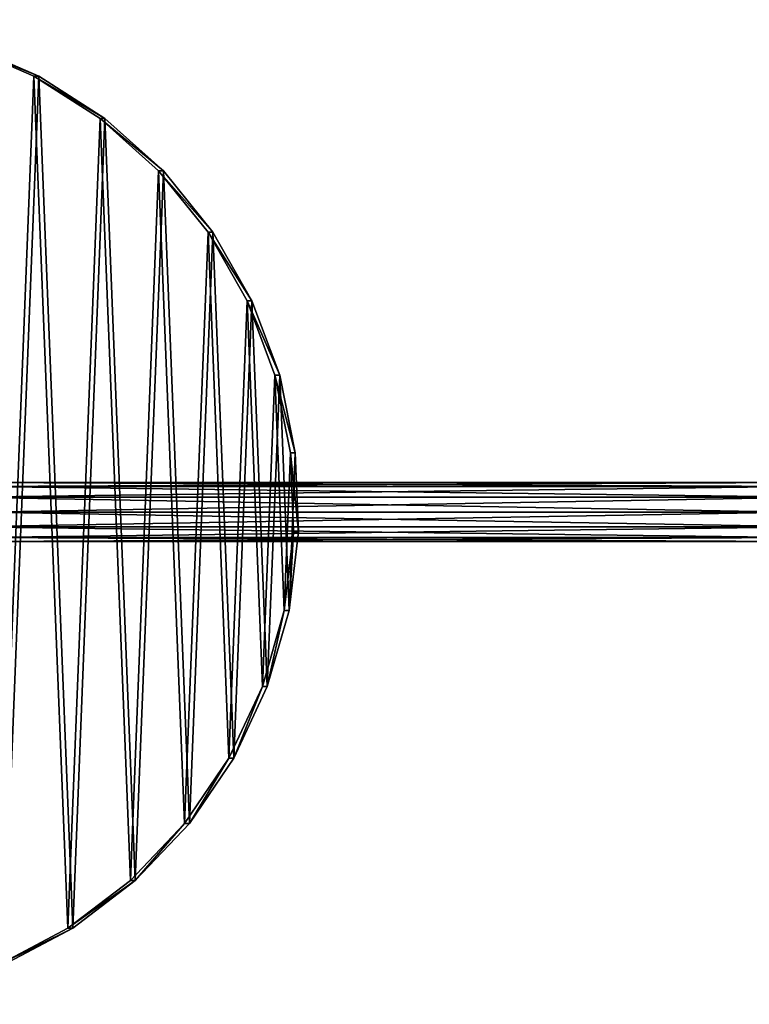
# Model space of a CAD drawing. Extents: x 4 to 698, y -308 to 195.
# Tile 26 of 256: x 145 to 293, y -118 to 82. Entities that reach past the tile are written whole.
import ezdxf

# ---------------------------------------------------------------- set-up
doc = ezdxf.new("R2010")
doc.units = 0
doc.header["$LTSCALE"] = 25.4
doc.layers.get('0').update_dxf_attribs({"color": 13, "linetype": 'CONTINUOUS'})

# ---------------------------------------------------------------- blocks, each defined once
blk = doc.blocks.new('DISK-III-7644_STL')
at = {"color": 39}
for p, q in [((133.36, 77.35, 159.75), (147.97, 71.05, 157.33)), ((133.36, 77.35, 159.75), (147.97, 71.05, 157.33)), ((148.95, 71.05, 163.25), (134.34, 77.35, 165.67)), ((148.95, 71.05, 163.25), (134.34, 77.35, 165.67)), ((147.97, 71.05, 157.33), (161.39, 62.44, 155.11)), ((148.95, 71.05, 163.25), (147.97, 71.05, 157.33)), ((147.97, 71.05, 157.33), (161.39, 62.44, 155.11)), ((148.95, 71.05, 163.25), (147.97, 71.05, 157.33)), ((162.37, 62.44, 161.03), (148.95, 71.05, 163.25)), ((162.37, 62.44, 161.03), (148.95, 71.05, 163.25)), ((161.39, 62.44, 155.11), (173.27, 51.77, 153.15)), ((162.37, 62.44, 161.03), (161.39, 62.44, 155.11)), ((161.39, 62.44, 155.11), (173.27, 51.77, 153.15)), ((162.37, 62.44, 161.03), (161.39, 62.44, 155.11)), ((174.25, 51.77, 159.07), (162.37, 62.44, 161.03)), ((174.25, 51.77, 159.07), (162.37, 62.44, 161.03)), ((173.27, 51.77, 153.15), (183.31, 39.31, 151.48)), ((174.25, 51.77, 159.07), (173.27, 51.77, 153.15)), ((173.27, 51.77, 153.15), (183.31, 39.31, 151.48)), ((174.25, 51.77, 159.07), (173.27, 51.77, 153.15)), ((184.29, 39.31, 157.4), (174.25, 51.77, 159.07)), ((184.29, 39.31, 157.4), (174.25, 51.77, 159.07)), ((183.31, 39.31, 151.48), (191.25, 25.37, 150.17)), ((184.29, 39.31, 157.4), (183.31, 39.31, 151.48)), ((183.31, 39.31, 151.48), (191.25, 25.37, 150.17)), ((184.29, 39.31, 157.4), (183.31, 39.31, 151.48)), ((192.23, 25.37, 156.09), (184.29, 39.31, 157.4)), ((192.23, 25.37, 156.09), (184.29, 39.31, 157.4)), ((191.25, 25.37, 150.17), (196.88, 10.32, 149.24)), ((192.23, 25.37, 156.09), (191.25, 25.37, 150.17)), ((191.25, 25.37, 150.17), (196.88, 10.32, 149.24)), ((192.23, 25.37, 156.09), (191.25, 25.37, 150.17)), ((197.86, 10.32, 155.16), (192.23, 25.37, 156.09)), ((197.86, 10.32, 155.16), (192.23, 25.37, 156.09)), ((196.88, 10.32, 149.24), (200.06, -5.45, 148.71)), ((197.86, 10.32, 155.16), (196.88, 10.32, 149.24)), ((196.88, 10.32, 149.24), (200.06, -5.45, 148.71)), ((197.86, 10.32, 155.16), (196.88, 10.32, 149.24)), ((201.04, -5.45, 154.63), (197.86, 10.32, 155.16)), ((201.04, -5.45, 154.63), (197.86, 10.32, 155.16)), ((200.06, -5.45, 148.71), (200.7, -21.53, 148.61)), ((201.04, -5.45, 154.63), (200.06, -5.45, 148.71)), ((200.06, -5.45, 148.71), (200.7, -21.53, 148.61)), ((201.04, -5.45, 154.63), (200.06, -5.45, 148.71)), ((201.68, -21.53, 154.53), (201.04, -5.45, 154.63)), ((201.68, -21.53, 154.53), (201.04, -5.45, 154.63)), ((200.7, -21.53, 148.61), (198.78, -37.5, 148.92)), ((200.7, -21.53, 148.61), (198.78, -37.5, 148.92)), ((199.76, -37.5, 154.84), (201.68, -21.53, 154.53)), ((199.76, -37.5, 154.84), (201.68, -21.53, 154.53)), ((201.68, -21.53, 154.53), (200.7, -21.53, 148.61)), ((201.68, -21.53, 154.53), (200.7, -21.53, 148.61)), ((198.78, -37.5, 148.92), (194.37, -52.96, 149.66)), ((198.78, -37.5, 148.92), (194.37, -52.96, 149.66)), ((195.35, -52.96, 155.57), (199.76, -37.5, 154.84)), ((195.35, -52.96, 155.57), (199.76, -37.5, 154.84)), ((199.76, -37.5, 154.84), (198.78, -37.5, 148.92)), ((199.76, -37.5, 154.84), (198.78, -37.5, 148.92)), ((194.37, -52.96, 149.66), (187.56, -67.5, 150.78)), ((194.37, -52.96, 149.66), (187.56, -67.5, 150.78)), ((188.54, -67.5, 156.7), (195.35, -52.96, 155.57)), ((188.54, -67.5, 156.7), (195.35, -52.96, 155.57)), ((195.35, -52.96, 155.57), (194.37, -52.96, 149.66)), ((195.35, -52.96, 155.57), (194.37, -52.96, 149.66)), ((187.56, -67.5, 150.78), (178.54, -80.74, 152.27)), ((187.56, -67.5, 150.78), (178.54, -80.74, 152.27)), ((179.52, -80.74, 158.19), (188.54, -67.5, 156.7)), ((179.52, -80.74, 158.19), (188.54, -67.5, 156.7)), ((188.54, -67.5, 156.7), (187.56, -67.5, 150.78)), ((188.54, -67.5, 156.7), (187.56, -67.5, 150.78)), ((178.54, -80.74, 152.27), (167.54, -92.35, 154.09)), ((178.54, -80.74, 152.27), (167.54, -92.35, 154.09)), ((168.52, -92.35, 160.01), (179.52, -80.74, 158.19)), ((168.52, -92.35, 160.01), (179.52, -80.74, 158.19)), ((179.52, -80.74, 158.19), (178.54, -80.74, 152.27)), ((179.52, -80.74, 158.19), (178.54, -80.74, 152.27)), ((167.54, -92.35, 154.09), (154.85, -102.02, 156.2)), ((167.54, -92.35, 154.09), (154.85, -102.02, 156.2)), ((155.83, -102.02, 162.12), (168.52, -92.35, 160.01)), ((155.83, -102.02, 162.12), (168.52, -92.35, 160.01)), ((168.52, -92.35, 160.01), (167.54, -92.35, 154.09)), ((168.52, -92.35, 160.01), (167.54, -92.35, 154.09)), ((154.85, -102.02, 156.2), (140.79, -109.5, 158.52)), ((154.85, -102.02, 156.2), (140.79, -109.5, 158.52)), ((141.77, -109.5, 164.44), (155.83, -102.02, 162.12)), ((141.77, -109.5, 164.44), (155.83, -102.02, 162.12)), ((155.83, -102.02, 162.12), (154.85, -102.02, 156.2)), ((155.83, -102.02, 162.12), (154.85, -102.02, 156.2))]:
    blk.add_line(p, q, dxfattribs=at)
at = {"color": 250}
for p, q in [((304.63, -11.5, 270.14), (135.76, -11.5, 198.46)), ((304.63, -11.5, 270.14), (135.76, -11.5, 198.46)), ((303.45, -12.3, 272.91), (134.58, -12.3, 201.23)), ((303.45, -12.3, 272.91), (134.58, -12.3, 201.23)), ((305.8, -12.3, 267.38), (136.93, -12.3, 195.7)), ((305.8, -12.3, 267.38), (136.93, -12.3, 195.7)), ((302.6, -14.5, 274.93), (133.73, -14.5, 203.25)), ((302.6, -14.5, 274.93), (133.73, -14.5, 203.25)), ((306.66, -14.5, 265.36), (137.79, -14.5, 193.68)), ((306.66, -14.5, 265.36), (137.79, -14.5, 193.68)), ((302.28, -17.5, 275.67), (133.41, -17.5, 203.99)), ((302.28, -17.5, 275.67), (133.41, -17.5, 203.99)), ((306.97, -17.5, 264.62), (138.1, -17.5, 192.94)), ((306.97, -17.5, 264.62), (138.1, -17.5, 192.94)), ((302.6, -20.5, 274.93), (133.73, -20.5, 203.25)), ((302.6, -20.5, 274.93), (133.73, -20.5, 203.25)), ((306.66, -20.5, 265.36), (137.79, -20.5, 193.68)), ((306.66, -20.5, 265.36), (137.79, -20.5, 193.68)), ((303.45, -22.7, 272.91), (134.58, -22.7, 201.23)), ((303.45, -22.7, 272.91), (134.58, -22.7, 201.23)), ((304.63, -23.5, 270.14), (135.76, -23.5, 198.46)), ((304.63, -23.5, 270.14), (135.76, -23.5, 198.46)), ((305.8, -22.7, 267.38), (136.93, -22.7, 195.7)), ((305.8, -22.7, 267.38), (136.93, -22.7, 195.7))]:
    blk.add_line(p, q, dxfattribs=at)
at = {"color": 39}
mesh = blk.add_polyface(dxfattribs=at)
corners = [(4.18, -5.45, 181.13), (5.46, -37.5, 180.92), (3.54, -21.53, 181.24), (7.36, 10.32, 180.61), (9.87, -52.96, 180.19), (12.99, 25.37, 179.68), (16.68, -67.5, 179.06), (20.93, 39.31, 178.36), (25.7, -80.74, 177.57), (30.97, 51.77, 176.7), (36.7, -92.35, 175.75), (42.85, 62.44, 174.73), (49.39, -102.02, 173.65), (56.27, 71.05, 172.51), (63.45, -109.5, 171.32), (70.88, 77.35, 170.09), (78.51, -114.59, 168.83), (86.29, 81.21, 167.54), (94.18, -117.18, 166.24), (96.94, -17.5, 165.78), (102.12, 82.5, 164.92), (97.63, -14.88, 165.67), (99.53, -12.95, 165.35), (102.12, -12.25, 164.92), (117.94, 81.21, 162.3), (104.71, -12.95, 164.49), (106.6, -14.88, 164.18), (107.3, -17.5, 164.07), (110.06, -117.18, 163.61), (125.73, -114.59, 161.02), (133.36, 77.35, 159.75), (140.79, -109.5, 158.52), (147.97, 71.05, 157.33), (154.85, -102.02, 156.2), (161.39, 62.44, 155.11), (167.54, -92.35, 154.09), (173.27, 51.77, 153.15), (178.54, -80.74, 152.27), (183.31, 39.31, 151.48), (187.56, -67.5, 150.78), (191.25, 25.37, 150.17), (194.37, -52.96, 149.66), (196.88, 10.32, 149.24), (198.78, -37.5, 148.92), (200.06, -5.45, 148.71), (200.7, -21.53, 148.61), (102.12, -117.5, 164.92), (97.63, -20.12, 165.67), (99.53, -22.05, 165.35), (102.12, -22.75, 164.92), (104.71, -22.05, 164.49), (106.6, -20.12, 164.18)]
mesh.append_faces([[corners[k] for k in face] for face in [(0, 1, 2), (43, 44, 45)]], dxfattribs={"vtx0": -1, "color": 39})
mesh.append_faces([[corners[k] for k in face] for face in [(1, 3, 4), (4, 5, 6), (6, 7, 8), (8, 9, 10), (10, 11, 12), (12, 13, 14), (14, 15, 16), (16, 17, 18), (19, 20, 21), (21, 20, 22), (22, 20, 23), (23, 24, 25), (25, 24, 26), (26, 24, 27), (28, 24, 29), (29, 30, 31), (31, 32, 33), (33, 34, 35), (35, 36, 37), (37, 38, 39), (39, 40, 41), (41, 42, 43), (46, 50, 28)]], dxfattribs={"vtx0": -1, "vtx1": -1, "color": 39})
mesh.append_faces([[corners[k] for k in face] for face in [(18, 17, 19), (27, 24, 28)]], dxfattribs={"vtx0": -1, "vtx1": -1, "vtx2": -1, "color": 39})
mesh.append_faces([[corners[k] for k in face] for face in [(1, 0, 3), (4, 3, 5), (6, 5, 7), (8, 7, 9), (10, 9, 11), (12, 11, 13), (14, 13, 15), (16, 15, 17), (19, 17, 20), (23, 20, 24), (29, 24, 30), (31, 30, 32), (33, 32, 34), (35, 34, 36), (37, 36, 38), (39, 38, 40), (41, 40, 42), (43, 42, 44), (19, 46, 18), (46, 19, 47), (46, 47, 48), (46, 48, 49), (46, 49, 50), (28, 50, 51), (28, 51, 27)]], dxfattribs={"vtx0": -1, "vtx2": -1, "color": 39})
mesh = blk.add_polyface(dxfattribs=at)
corners = [(103.1, -117.5, 170.84), (97.92, -17.5, 171.7), (95.16, -117.18, 172.16), (98.61, -20.12, 171.59), (100.51, -22.05, 171.27), (103.1, -22.75, 170.84), (111.04, -117.18, 169.53), (105.69, -22.05, 170.41), (107.58, -20.12, 170.1), (108.28, -17.5, 169.99), (6.43, -37.5, 186.84), (5.16, -5.45, 187.05), (4.52, -21.53, 187.16), (8.34, 10.32, 186.53), (10.85, -52.96, 186.11), (13.97, 25.37, 185.6), (17.66, -67.5, 184.98), (21.91, 39.31, 184.28), (26.68, -80.74, 183.49), (31.95, 51.77, 182.62), (37.68, -92.35, 181.67), (43.83, 62.44, 180.65), (50.37, -102.02, 179.57), (57.25, 71.05, 178.43), (64.43, -109.5, 177.24), (71.86, 77.35, 176.01), (79.49, -114.59, 174.75), (87.27, 81.21, 173.46), (103.1, 82.5, 170.84), (98.61, -14.88, 171.59), (100.51, -12.95, 171.27), (103.1, -12.25, 170.84), (105.69, -12.95, 170.41), (118.92, 81.21, 168.22), (107.58, -14.88, 170.1), (126.71, -114.59, 166.93), (134.34, 77.35, 165.67), (141.77, -109.5, 164.44), (148.95, 71.05, 163.25), (155.83, -102.02, 162.12), (162.37, 62.44, 161.03), (168.52, -92.35, 160.01), (174.25, 51.77, 159.07), (179.52, -80.74, 158.19), (184.29, 39.31, 157.4), (188.54, -67.5, 156.7), (192.23, 25.37, 156.09), (195.35, -52.96, 155.57), (197.86, 10.32, 155.16), (199.76, -37.5, 154.84), (201.04, -5.45, 154.63), (201.68, -21.53, 154.53)]
mesh.append_faces([[corners[k] for k in face] for face in [(10, 11, 12), (50, 49, 51)]], dxfattribs={"vtx0": -1, "color": 39})
mesh.append_faces([[corners[k] for k in face] for face in [(0, 1, 2), (1, 0, 3), (3, 0, 4), (4, 0, 5), (5, 6, 7), (7, 6, 8), (8, 6, 9), (11, 10, 13), (13, 14, 15), (15, 16, 17), (17, 18, 19), (19, 20, 21), (21, 22, 23), (23, 24, 25), (25, 26, 27), (27, 1, 28), (28, 32, 33), (33, 35, 36), (36, 37, 38), (38, 39, 40), (40, 41, 42), (42, 43, 44), (44, 45, 46), (46, 47, 48), (48, 49, 50)]], dxfattribs={"vtx0": -1, "vtx1": -1, "color": 39})
mesh.append_faces([[corners[k] for k in face] for face in [(27, 2, 1), (33, 9, 6)]], dxfattribs={"vtx0": -1, "vtx1": -1, "vtx2": -1, "color": 39})
mesh.append_faces([[corners[k] for k in face] for face in [(5, 0, 6), (13, 10, 14), (15, 14, 16), (17, 16, 18), (19, 18, 20), (21, 20, 22), (23, 22, 24), (25, 24, 26), (27, 26, 2), (28, 1, 29), (28, 29, 30), (28, 30, 31), (28, 31, 32), (33, 32, 34), (33, 34, 9), (33, 6, 35), (36, 35, 37), (38, 37, 39), (40, 39, 41), (42, 41, 43), (44, 43, 45), (46, 45, 47), (48, 47, 49)]], dxfattribs={"vtx0": -1, "vtx2": -1, "color": 39})
at = {"color": 29}
mesh = blk.add_polyface(dxfattribs=at)
corners = [(133.36, 77.35, 159.75), (148.95, 71.05, 163.25), (147.97, 71.05, 157.33), (134.34, 77.35, 165.67)]
mesh.append_faces([[corners[k] for k in face] for face in [(0, 1, 2), (1, 0, 3)]], dxfattribs={"vtx0": -1, "color": 29})
mesh = blk.add_polyface(dxfattribs=at)
corners = [(147.97, 71.05, 157.33), (162.37, 62.44, 161.03), (161.39, 62.44, 155.11), (148.95, 71.05, 163.25)]
mesh.append_faces([[corners[k] for k in face] for face in [(0, 1, 2), (1, 0, 3)]], dxfattribs={"vtx0": -1, "color": 29})
mesh = blk.add_polyface(dxfattribs=at)
corners = [(161.39, 62.44, 155.11), (174.25, 51.77, 159.07), (173.27, 51.77, 153.15), (162.37, 62.44, 161.03)]
mesh.append_faces([[corners[k] for k in face] for face in [(0, 1, 2), (1, 0, 3)]], dxfattribs={"vtx0": -1, "color": 29})
mesh = blk.add_polyface(dxfattribs=at)
corners = [(173.27, 51.77, 153.15), (184.29, 39.31, 157.4), (183.31, 39.31, 151.48), (174.25, 51.77, 159.07)]
mesh.append_faces([[corners[k] for k in face] for face in [(0, 1, 2), (1, 0, 3)]], dxfattribs={"vtx0": -1, "color": 29})
mesh = blk.add_polyface(dxfattribs=at)
corners = [(183.31, 39.31, 151.48), (192.23, 25.37, 156.09), (191.25, 25.37, 150.17), (184.29, 39.31, 157.4)]
mesh.append_faces([[corners[k] for k in face] for face in [(0, 1, 2), (1, 0, 3)]], dxfattribs={"vtx0": -1, "color": 29})
mesh = blk.add_polyface(dxfattribs=at)
corners = [(191.25, 25.37, 150.17), (197.86, 10.32, 155.16), (196.88, 10.32, 149.24), (192.23, 25.37, 156.09)]
mesh.append_faces([[corners[k] for k in face] for face in [(0, 1, 2), (1, 0, 3)]], dxfattribs={"vtx0": -1, "color": 29})
mesh = blk.add_polyface(dxfattribs=at)
corners = [(196.88, 10.32, 149.24), (201.04, -5.45, 154.63), (200.06, -5.45, 148.71), (197.86, 10.32, 155.16)]
mesh.append_faces([[corners[k] for k in face] for face in [(0, 1, 2), (1, 0, 3)]], dxfattribs={"vtx0": -1, "color": 29})
mesh = blk.add_polyface(dxfattribs=at)
corners = [(200.06, -5.45, 148.71), (201.68, -21.53, 154.53), (200.7, -21.53, 148.61), (201.04, -5.45, 154.63)]
mesh.append_faces([[corners[k] for k in face] for face in [(0, 1, 2), (1, 0, 3)]], dxfattribs={"vtx0": -1, "color": 29})
at = {"color": 250}
mesh = blk.add_polyface(dxfattribs=at)
corners = [(134.58, -12.3, 201.23), (304.63, -11.5, 270.14), (135.76, -11.5, 198.46), (303.45, -12.3, 272.91)]
mesh.append_faces([[corners[k] for k in face] for face in [(0, 1, 2), (1, 0, 3)]], dxfattribs={"vtx0": -1, "color": 250})
mesh = blk.add_polyface(dxfattribs=at)
corners = [(135.76, -11.5, 198.46), (305.8, -12.3, 267.38), (136.93, -12.3, 195.7), (304.63, -11.5, 270.14)]
mesh.append_faces([[corners[k] for k in face] for face in [(0, 1, 2), (1, 0, 3)]], dxfattribs={"vtx0": -1, "color": 250})
mesh = blk.add_polyface(dxfattribs=at)
corners = [(133.73, -14.5, 203.25), (303.45, -12.3, 272.91), (134.58, -12.3, 201.23), (302.6, -14.5, 274.93)]
mesh.append_faces([[corners[k] for k in face] for face in [(0, 1, 2), (1, 0, 3)]], dxfattribs={"vtx0": -1, "color": 250})
mesh = blk.add_polyface(dxfattribs=at)
corners = [(136.93, -12.3, 195.7), (306.66, -14.5, 265.36), (137.79, -14.5, 193.68), (305.8, -12.3, 267.38)]
mesh.append_faces([[corners[k] for k in face] for face in [(0, 1, 2), (1, 0, 3)]], dxfattribs={"vtx0": -1, "color": 250})
mesh = blk.add_polyface(dxfattribs=at)
corners = [(302.28, -17.5, 275.67), (133.73, -14.5, 203.25), (133.41, -17.5, 203.99), (302.6, -14.5, 274.93)]
mesh.append_faces([[corners[k] for k in face] for face in [(0, 1, 2), (1, 0, 3)]], dxfattribs={"vtx0": -1, "color": 250})
mesh = blk.add_polyface(dxfattribs=at)
corners = [(306.66, -14.5, 265.36), (138.1, -17.5, 192.94), (137.79, -14.5, 193.68), (306.97, -17.5, 264.62)]
mesh.append_faces([[corners[k] for k in face] for face in [(0, 1, 2), (1, 0, 3)]], dxfattribs={"vtx0": -1, "color": 250})
mesh = blk.add_polyface(dxfattribs=at)
corners = [(133.73, -20.5, 203.25), (302.28, -17.5, 275.67), (133.41, -17.5, 203.99), (302.6, -20.5, 274.93)]
mesh.append_faces([[corners[k] for k in face] for face in [(0, 1, 2), (1, 0, 3)]], dxfattribs={"vtx0": -1, "color": 250})
mesh = blk.add_polyface(dxfattribs=at)
corners = [(138.1, -17.5, 192.94), (306.66, -20.5, 265.36), (137.79, -20.5, 193.68), (306.97, -17.5, 264.62)]
mesh.append_faces([[corners[k] for k in face] for face in [(0, 1, 2), (1, 0, 3)]], dxfattribs={"vtx0": -1, "color": 250})
mesh = blk.add_polyface(dxfattribs=at)
corners = [(303.45, -22.7, 272.91), (133.73, -20.5, 203.25), (134.58, -22.7, 201.23), (302.6, -20.5, 274.93)]
mesh.append_faces([[corners[k] for k in face] for face in [(0, 1, 2), (1, 0, 3)]], dxfattribs={"vtx0": -1, "color": 250})
mesh = blk.add_polyface(dxfattribs=at)
corners = [(306.66, -20.5, 265.36), (136.93, -22.7, 195.7), (137.79, -20.5, 193.68), (305.8, -22.7, 267.38)]
mesh.append_faces([[corners[k] for k in face] for face in [(0, 1, 2), (1, 0, 3)]], dxfattribs={"vtx0": -1, "color": 250})
at = {"color": 29}
mesh = blk.add_polyface(dxfattribs=at)
corners = [(200.7, -21.53, 148.61), (199.76, -37.5, 154.84), (198.78, -37.5, 148.92), (201.68, -21.53, 154.53)]
mesh.append_faces([[corners[k] for k in face] for face in [(0, 1, 2), (1, 0, 3)]], dxfattribs={"vtx0": -1, "color": 29})
at = {"color": 250}
mesh = blk.add_polyface(dxfattribs=at)
corners = [(304.63, -23.5, 270.14), (134.58, -22.7, 201.23), (135.76, -23.5, 198.46), (303.45, -22.7, 272.91)]
mesh.append_faces([[corners[k] for k in face] for face in [(0, 1, 2), (1, 0, 3)]], dxfattribs={"vtx0": -1, "color": 250})
mesh = blk.add_polyface(dxfattribs=at)
corners = [(305.8, -22.7, 267.38), (135.76, -23.5, 198.46), (136.93, -22.7, 195.7), (304.63, -23.5, 270.14)]
mesh.append_faces([[corners[k] for k in face] for face in [(0, 1, 2), (1, 0, 3)]], dxfattribs={"vtx0": -1, "color": 250})
at = {"color": 29}
mesh = blk.add_polyface(dxfattribs=at)
corners = [(198.78, -37.5, 148.92), (195.35, -52.96, 155.57), (194.37, -52.96, 149.66), (199.76, -37.5, 154.84)]
mesh.append_faces([[corners[k] for k in face] for face in [(0, 1, 2), (1, 0, 3)]], dxfattribs={"vtx0": -1, "color": 29})
mesh = blk.add_polyface(dxfattribs=at)
corners = [(194.37, -52.96, 149.66), (188.54, -67.5, 156.7), (187.56, -67.5, 150.78), (195.35, -52.96, 155.57)]
mesh.append_faces([[corners[k] for k in face] for face in [(0, 1, 2), (1, 0, 3)]], dxfattribs={"vtx0": -1, "color": 29})
mesh = blk.add_polyface(dxfattribs=at)
corners = [(187.56, -67.5, 150.78), (179.52, -80.74, 158.19), (178.54, -80.74, 152.27), (188.54, -67.5, 156.7)]
mesh.append_faces([[corners[k] for k in face] for face in [(0, 1, 2), (1, 0, 3)]], dxfattribs={"vtx0": -1, "color": 29})
mesh = blk.add_polyface(dxfattribs=at)
corners = [(178.54, -80.74, 152.27), (168.52, -92.35, 160.01), (167.54, -92.35, 154.09), (179.52, -80.74, 158.19)]
mesh.append_faces([[corners[k] for k in face] for face in [(0, 1, 2), (1, 0, 3)]], dxfattribs={"vtx0": -1, "color": 29})
mesh = blk.add_polyface(dxfattribs=at)
corners = [(168.52, -92.35, 160.01), (154.85, -102.02, 156.2), (167.54, -92.35, 154.09), (155.83, -102.02, 162.12)]
mesh.append_faces([[corners[k] for k in face] for face in [(0, 1, 2), (1, 0, 3)]], dxfattribs={"vtx0": -1, "color": 29})
mesh = blk.add_polyface(dxfattribs=at)
corners = [(155.83, -102.02, 162.12), (140.79, -109.5, 158.52), (154.85, -102.02, 156.2), (141.77, -109.5, 164.44)]
mesh.append_faces([[corners[k] for k in face] for face in [(0, 1, 2), (1, 0, 3)]], dxfattribs={"vtx0": -1, "color": 29})

msp = doc.modelspace()

# ---------------------------------------------------------------- block references
at = {"color": 0}
msp.add_blockref('DISK-III-7644_STL', (0, 0), dxfattribs=at)

doc.saveas('drawing.dxf')
